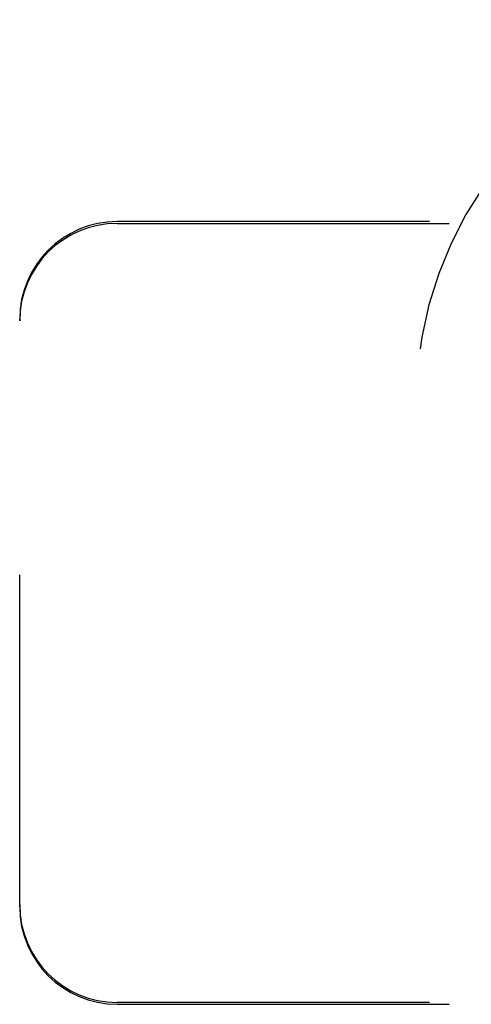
# Model space of a CAD drawing. Header units: inches. Extents: x 0 to 155, y 0 to 100.
# Tile 5 of 102: x 12.09 to 13.25, y 13.08 to 15.6. Entities that reach past the tile are written whole.
import ezdxf

# ---------------------------------------------------------------- set-up
doc = ezdxf.new("R2010")
doc.units = ezdxf.units.IN
doc.header["$LTSCALE"] = 8.5
doc.header["$MEASUREMENT"] = 0
doc.linetypes.add('HIDDEN', pattern=[0.2, 0.1, -0.1])
doc.layers.add('DEFAULT_2', color=8, linetype='HIDDEN')

msp = doc.modelspace()

# ---------------------------------------------------------------- linework, layer by layer
at = {"layer": 'DEFAULT_2', "color": 8, "linetype": 'HIDDEN'}
for p, q in [((31.8428, 15.0855), (12.3428, 15.0855)), ((12.3428, 15.0809), (31.8428, 15.0809)), ((12.0928, 14.8309), (12.0928, 14.8355)), ((12.0928, 13.3309), (12.0928, 14.8309)), ((31.8428, 13.0855), (12.3428, 13.0855)), ((12.3428, 13.0809), (31.8428, 13.0809))]:
    msp.add_line(p, q, dxfattribs=at)
for centre, radius, start, end in [((14.0928, 14.6175), 0.985, 23.3246, 336.6754), ((12.3428, 14.8355), 0.25, 90, 180), ((12.3428, 14.8309), 0.25, 90, 180), ((12.3428, 13.3355), 0.25, 180, 270), ((12.3428, 13.3309), 0.25, 180, 270)]:
    msp.add_arc(centre, radius, start, end, dxfattribs=at)

doc.saveas('drawing.dxf')
